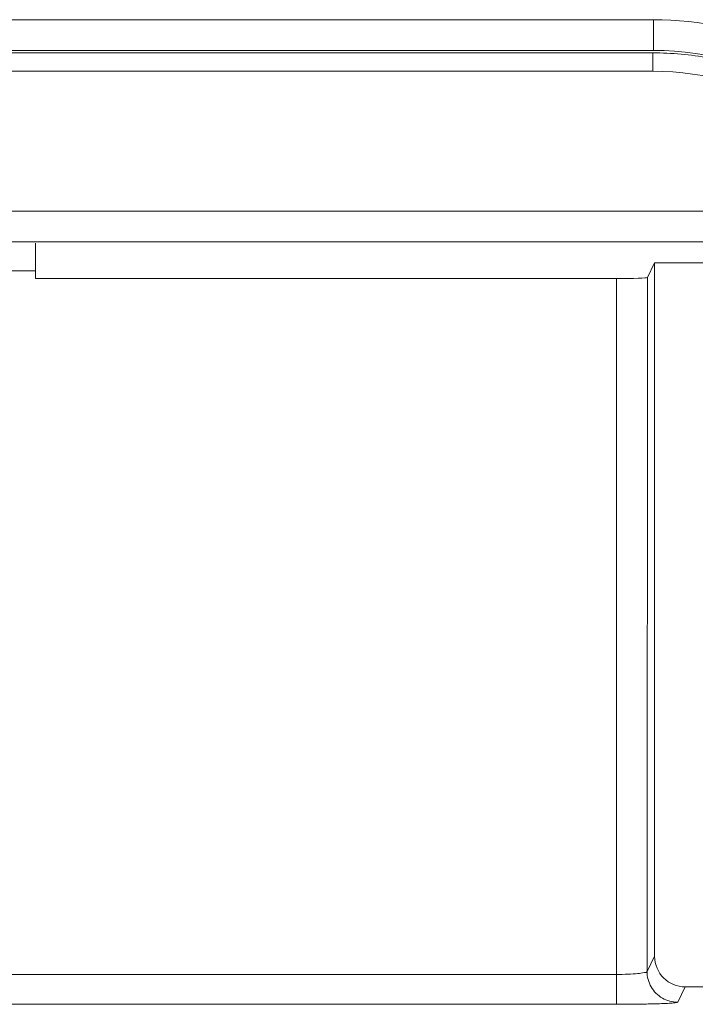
# Model space of a CAD drawing. Header units: centimetres. Extents: x -29.7 to 29.7, y -21 to 21.
# Tile 29 of 34: x 20.2 to 21, y -1.8 to -0.7. Entities that reach past the tile are written whole.
import ezdxf

# ---------------------------------------------------------------- set-up
doc = ezdxf.new("R2010")
doc.units = ezdxf.units.CM
doc.header["$MEASUREMENT"] = 0
doc.layers.add('06___PRT_ALL_SURFS', color=7, linetype='Continuous')

msp = doc.modelspace()

# ---------------------------------------------------------------- linework, layer by layer
at = {"layer": '06___PRT_ALL_SURFS', "lineweight": 9}
for points in [[(16.88604, -0.6672), (16.88604, -0.6672), (20.93131, -0.6672), (20.93131, -0.6672)], [(20.93131, -0.70251), (20.93131, -0.70251), (20.93131, -0.6672), (20.93131, -0.6672)], [(16.91562, -0.70536), (16.91562, -0.70536), (20.93049, -0.70536), (20.93049, -0.70536)], [(20.93131, -0.70251), (20.93131, -0.70251), (16.92133, -0.70251), (16.92133, -0.70251)], [(20.93049, -0.72655), (20.93049, -0.72655), (20.93049, -0.70536), (20.93049, -0.70536)], [(20.99511, -0.71132), (20.97381, -0.70736), (20.95217, -0.70537), (20.93049, -0.70536)], [(20.93131, -0.70251), (20.99547, -0.70251), (21.06187, -0.72133), (21.11651, -0.75498)], [(20.93049, -0.72655), (20.93049, -0.72655), (16.91439, -0.72655), (16.91439, -0.72655)], [(21.10458, -0.77587), (21.05224, -0.74362), (20.99197, -0.72655), (20.93049, -0.72655)], [(17.09017, -0.88731), (17.09017, -0.88731), (21.28548, -0.88731), (21.28548, -0.88731)], [(21.28548, -0.9226), (21.28548, -0.9226), (17.09016, -0.9226), (17.09016, -0.9226)], [(20.21991, -0.96511), (20.21991, -0.96511), (20.21991, -0.92437), (20.21991, -0.92437)], [(20.92411, -0.9639), (20.92411, -0.9639), (20.93253, -0.94706), (20.93253, -0.94706)], [(20.99083, -0.94706), (20.99083, -0.94706), (20.93253, -0.94706), (20.93253, -0.94706)], [(20.93253, -1.74471), (20.93253, -1.74471), (20.93253, -0.94706), (20.93253, -0.94706)], [(20.18459, -0.95619), (20.18459, -0.95619), (20.21991, -0.95619), (20.21991, -0.95619)], [(20.8888, -0.96511), (20.8888, -0.96511), (20.21991, -0.96511), (20.21991, -0.96511)], [(20.8888, -0.96511), (20.8888, -0.96511), (20.88843, -1.76563), (20.88843, -1.76563)], [(20.8888, -0.96511), (20.90806, -0.96511), (20.92377, -0.96458), (20.92411, -0.9639)], [(20.92411, -0.9639), (20.92411, -0.9639), (20.92374, -1.76227), (20.92374, -1.76227)], [(20.92374, -1.76227), (20.92374, -1.76227), (20.93253, -1.74471), (20.93253, -1.74471)], [(20.93253, -1.74471), (20.93253, -1.76422), (20.94833, -1.78002), (20.96782, -1.78002)], [(16.96386, -1.76563), (16.96386, -1.76563), (20.88843, -1.76563), (20.88843, -1.76563)], [(20.88843, -1.76563), (20.88843, -1.76563), (20.88843, -1.8), (20.88843, -1.8)], [(20.92848, -1.77992), (20.92544, -1.77464), (20.92375, -1.76836), (20.92374, -1.76227)], [(20.95906, -1.79757), (20.95906, -1.79757), (20.96782, -1.78002), (20.96782, -1.78002)], [(22.51229, -1.78002), (22.51229, -1.78002), (20.96782, -1.78002), (20.96782, -1.78002)], [(16.96386, -1.8), (16.96386, -1.8), (20.88843, -1.8), (20.88843, -1.8)], [(20.88843, -1.8), (20.89216, -1.8), (20.89589, -1.79998), (20.89962, -1.79996)], [(20.93027, -1.79952), (20.93203, -1.79947), (20.93379, -1.79942), (20.93554, -1.79937)]]:
    msp.add_open_spline(points, degree=3, dxfattribs=at)
for points, knots in [([(21.13501, -0.72494), (21.11982, -0.71556), (21.10399, -0.70727), (21.08758, -0.70009), (21.03863, -0.67868), (20.98453, -0.6672), (20.93131, -0.66722)], [0, 0, 0, 0, 0.5, 0.5, 0.5, 1, 1, 1, 1]), ([(20.92374, -1.76227), (20.92356, -1.7633), (20.92215, -1.76342), (20.9209, -1.76355), (20.91778, -1.76389), (20.91561, -1.76434), (20.91322, -1.76464), (20.9097, -1.76508), (20.90571, -1.76524), (20.90184, -1.76537), (20.89728, -1.76551), (20.89291, -1.76562), (20.88843, -1.76563)], [0, 0, 0, 0, 0.25, 0.25, 0.25, 0.5, 0.5, 0.5, 0.75, 0.75, 0.75, 1, 1, 1, 1]), ([(20.95906, -1.79757), (20.95296, -1.79757), (20.94677, -1.79593), (20.94141, -1.79283), (20.93605, -1.78974), (20.93152, -1.78519), (20.92848, -1.77992)], [0, 0, 0, 0, 0.5, 0.5, 0.5, 1, 1, 1, 1]), ([(20.93027, -1.79952), (20.92792, -1.79957), (20.92558, -1.79963), (20.92323, -1.79967), (20.91537, -1.79983), (20.90749, -1.79992), (20.89962, -1.79996)], [0, 0, 0, 0, 0.5, 0.5, 0.5, 1, 1, 1, 1]), ([(20.95906, -1.79757), (20.95878, -1.79811), (20.95801, -1.79807), (20.95731, -1.79808), (20.9555, -1.79808), (20.95413, -1.79837), (20.95266, -1.79856), (20.95035, -1.79885), (20.9478, -1.79891), (20.94531, -1.79899), (20.942, -1.7991), (20.9388, -1.79926), (20.93554, -1.79937)], [0, 0, 0, 0, 0.25, 0.25, 0.25, 0.5, 0.5, 0.5, 0.75, 0.75, 0.75, 1, 1, 1, 1])]:
    msp.add_open_spline(points, degree=3, knots=knots, dxfattribs=at)

doc.saveas('drawing.dxf')
